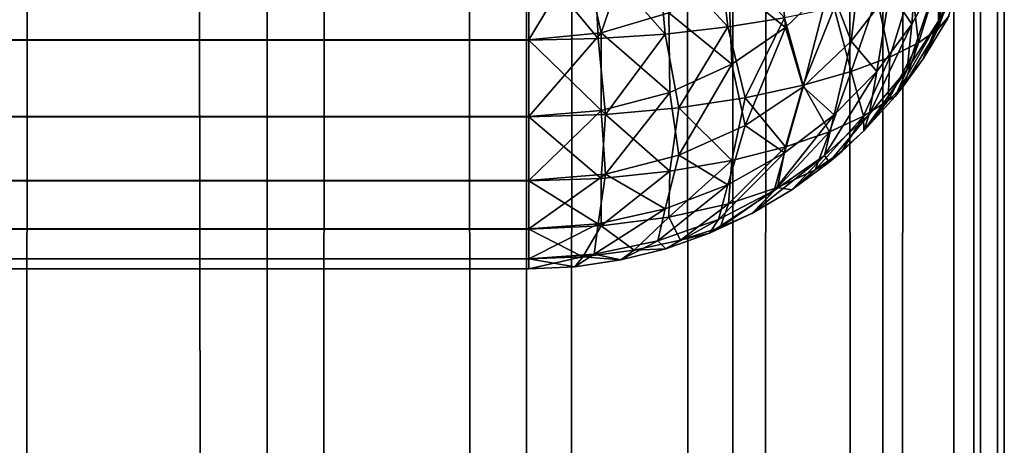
# Model space of a CAD drawing. Extents: x -265 to 265, y 0 to 1307.
# Tile 128 of 256: x 260.86 to 265, y 284.26 to 286.05. Entities that reach past the tile are written whole.
import ezdxf

# ---------------------------------------------------------------- set-up
doc = ezdxf.new("R2010")
doc.units = 0
doc.header["$LTSCALE"] = 65.185185
for name, color, linetype in [('254', 7, 'CONTINUOUS'), ('255', 7, 'CONTINUOUS'), ('256', 7, 'CONTINUOUS'), ('267', 7, 'CONTINUOUS'), ('268', 7, 'CONTINUOUS'), ('272', 7, 'CONTINUOUS'), ('39', 7, 'CONTINUOUS'), ('40', 7, 'CONTINUOUS')]:
    doc.layers.add(name, color=color, linetype=linetype)

msp = doc.modelspace()

# ---------------------------------------------------------------- linework, layer by layer
at = {"layer": '254', "color": 7, "linetype": 'CONTINUOUS'}
for points in [[(263, 285.9638, 15.1677), (-263, 286.3217, 15.0426), (263, 286.3236, 15.0422), (263, 285.9638, 15.1677)], [(-263, 285.9621, 15.1685), (-263, 286.3217, 15.0426), (263, 285.9638, 15.1677), (-263, 285.9621, 15.1685)], [(263, 285.641, 15.3702), (-263, 285.9621, 15.1685), (263, 285.9638, 15.1677), (263, 285.641, 15.3702)], [(-263, 285.6395, 15.3714), (-263, 285.9621, 15.1685), (263, 285.641, 15.3702), (-263, 285.6395, 15.3714)], [(263, 285.3714, 15.6395), (-263, 285.6395, 15.3714), (263, 285.641, 15.3702), (263, 285.3714, 15.6395)], [(-263, 285.3702, 15.641), (-263, 285.6395, 15.3714), (263, 285.3714, 15.6395), (-263, 285.3702, 15.641)], [(263, 285.1685, 15.9621), (-263, 285.3702, 15.641), (263, 285.3714, 15.6395), (263, 285.1685, 15.9621)], [(-263, 285.1677, 15.9638), (-263, 285.3702, 15.641), (263, 285.1685, 15.9621), (-263, 285.1677, 15.9638)], [(263, 285.0426, 16.3217), (-263, 285.1677, 15.9638), (263, 285.1685, 15.9621), (263, 285.0426, 16.3217)], [(-263, 285.0422, 16.3236), (-263, 285.1677, 15.9638), (263, 285.0426, 16.3217), (-263, 285.0422, 16.3236)], [(263, 285, 16.7), (-263, 285.0422, 16.3236), (263, 285.0426, 16.3217), (263, 285, 16.7)], [(-263, 285, 16.7), (-263, 285.0422, 16.3236), (263, 285, 16.7), (-263, 285, 16.7)]]:
    msp.add_3dface(points, dxfattribs=at)
at = {"layer": '255', "color": 7, "linetype": 'CONTINUOUS'}
for points in [[(-263, 285, 16.7), (263, 285, 16.7), (-263, 285, 23.3), (-263, 285, 16.7)], [(-263, 285, 23.3), (263, 285, 16.7), (263, 285, 23.3), (-263, 285, 23.3)]]:
    msp.add_3dface(points, dxfattribs=at)
at = {"layer": '256', "color": 7, "linetype": 'CONTINUOUS'}
for points in [[(-263, 286.3236, 24.9578), (-263, 285.9638, 24.8323), (263, 286.3217, 24.9574), (-263, 286.3236, 24.9578)], [(263, 286.3217, 24.9574), (-263, 285.9638, 24.8323), (263, 285.9621, 24.8315), (263, 286.3217, 24.9574)], [(-263, 285.9638, 24.8323), (-263, 285.641, 24.6298), (263, 285.9621, 24.8315), (-263, 285.9638, 24.8323)], [(263, 285.9621, 24.8315), (-263, 285.641, 24.6298), (263, 285.6395, 24.6286), (263, 285.9621, 24.8315)], [(-263, 285.641, 24.6298), (-263, 285.3714, 24.3605), (263, 285.6395, 24.6286), (-263, 285.641, 24.6298)], [(263, 285.6395, 24.6286), (-263, 285.3714, 24.3605), (263, 285.3702, 24.359), (263, 285.6395, 24.6286)], [(-263, 285.3714, 24.3605), (-263, 285.1685, 24.0379), (263, 285.3702, 24.359), (-263, 285.3714, 24.3605)], [(263, 285.3702, 24.359), (-263, 285.1685, 24.0379), (263, 285.1677, 24.0362), (263, 285.3702, 24.359)], [(-263, 285.1685, 24.0379), (-263, 285.0426, 23.6783), (263, 285.1677, 24.0362), (-263, 285.1685, 24.0379)], [(263, 285.1677, 24.0362), (-263, 285.0426, 23.6783), (263, 285.0422, 23.6764), (263, 285.1677, 24.0362)], [(-263, 285.0426, 23.6783), (-263, 285, 23.3), (263, 285.0422, 23.6764), (-263, 285.0426, 23.6783)], [(-263, 285, 23.3), (263, 285, 23.3), (263, 285.0422, 23.6764), (-263, 285, 23.3)]]:
    msp.add_3dface(points, dxfattribs=at)
at = {"layer": '267', "color": 7, "linetype": 'CONTINUOUS'}
for points in [[(264.6594, 285.8836, 16.8325), (264.7611, 286.0522, 16.8578), (264.6594, 285.8836, 23.1675), (264.6594, 285.8836, 16.8325)], [(264.6594, 285.8836, 23.1675), (264.7611, 286.0522, 16.8578), (264.7611, 286.0522, 23.1422), (264.6594, 285.8836, 23.1675)], [(264.5417, 285.726, 16.8089), (264.6594, 285.8836, 16.8325), (264.5417, 285.726, 23.1911), (264.5417, 285.726, 16.8089)], [(264.5417, 285.726, 23.1911), (264.6594, 285.8836, 16.8325), (264.578, 285.7712, 23.1843), (264.5417, 285.726, 23.1911)], [(264.578, 285.7712, 23.1843), (264.6594, 285.8836, 16.8325), (264.6594, 285.8836, 23.1675), (264.578, 285.7712, 23.1843)], [(264.4093, 285.5809, 16.7871), (264.5417, 285.726, 16.8089), (264.4093, 285.5809, 23.2129), (264.4093, 285.5809, 16.7871)], [(264.4093, 285.5809, 23.2129), (264.5417, 285.726, 16.8089), (264.5417, 285.726, 23.1911), (264.4093, 285.5809, 23.2129)], [(264.2635, 285.4497, 16.7674), (264.4093, 285.5809, 16.7871), (264.2635, 285.4497, 23.2325), (264.2635, 285.4497, 16.7674)], [(264.2635, 285.4497, 23.2325), (264.4093, 285.5809, 16.7871), (264.3149, 285.493, 23.2261), (264.2635, 285.4497, 23.2325)], [(264.3149, 285.493, 23.2261), (264.4093, 285.5809, 16.7871), (264.4093, 285.5809, 23.2129), (264.3149, 285.493, 23.2261)], [(264.1058, 285.3335, 16.75), (264.2635, 285.4497, 16.7674), (264.1058, 285.3335, 23.25), (264.1058, 285.3335, 16.75)], [(264.1058, 285.3335, 23.25), (264.2635, 285.4497, 16.7674), (264.2635, 285.4497, 23.2325), (264.1058, 285.3335, 23.25)], [(263.9377, 285.2334, 16.735), (264.1058, 285.3335, 16.75), (263.9377, 285.2334, 23.265), (263.9377, 285.2334, 16.735)], [(263.9377, 285.2334, 23.265), (264.1058, 285.3335, 16.75), (263.9409, 285.2351, 23.2647), (263.9377, 285.2334, 23.265)], [(263.9409, 285.2351, 23.2647), (264.1058, 285.3335, 16.75), (264.1058, 285.3335, 23.25), (263.9409, 285.2351, 23.2647)], [(263.7608, 285.1504, 16.7226), (263.9377, 285.2334, 16.735), (263.7608, 285.1504, 23.2774), (263.7608, 285.1504, 16.7226)], [(263.7608, 285.1504, 23.2774), (263.9377, 285.2334, 16.735), (263.9377, 285.2334, 23.265), (263.7608, 285.1504, 23.2774)], [(263.5768, 285.085, 16.7127), (263.7608, 285.1504, 16.7226), (263.5768, 285.085, 23.2873), (263.5768, 285.085, 16.7127)], [(263.5768, 285.085, 23.2873), (263.7608, 285.1504, 16.7226), (263.7608, 285.1504, 23.2774), (263.5768, 285.085, 23.2873)], [(263.3875, 285.0379, 16.7057), (263.5768, 285.085, 16.7127), (263.3875, 285.0379, 23.2943), (263.3875, 285.0379, 16.7057)], [(263.3875, 285.0379, 23.2943), (263.5768, 285.085, 16.7127), (263.5768, 285.085, 23.2873), (263.3875, 285.0379, 23.2943)], [(263, 285, 23.3), (263, 285, 16.7), (263.1946, 285.0095, 16.7014), (263, 285, 23.3)], [(263, 285, 23.3), (263.1946, 285.0095, 16.7014), (263.1946, 285.0095, 23.2986), (263, 285, 23.3)], [(263.1946, 285.0095, 16.7014), (263.3875, 285.0379, 16.7057), (263.1946, 285.0095, 23.2986), (263.1946, 285.0095, 16.7014)], [(263.1946, 285.0095, 23.2986), (263.3875, 285.0379, 16.7057), (263.3875, 285.0379, 23.2943), (263.1946, 285.0095, 23.2986)]]:
    msp.add_3dface(points, dxfattribs=at)
at = {"layer": '268', "color": 7, "linetype": 'CONTINUOUS'}
for points in [[(264.8301, 286.2625, 16.5687), (264.7251, 286.045, 16.5301), (264.8141, 286.4584, 16.2832), (264.8301, 286.2625, 16.5687)], [(264.8141, 286.4584, 16.2832), (264.7251, 286.045, 16.5301), (264.728, 286.2399, 16.2373), (264.8141, 286.4584, 16.2832)], [(263.4428, 286.3983, 15.0786), (263.3046, 285.993, 15.1807), (263.227, 286.3426, 15.0515), (263.4428, 286.3983, 15.0786)], [(263.5898, 286.0774, 15.2177), (263.3046, 285.993, 15.1807), (263.4428, 286.3983, 15.0786), (263.5898, 286.0774, 15.2177)], [(264.0467, 286.3759, 15.3421), (264.0794, 286.0156, 15.5135), (263.8404, 286.2088, 15.2737), (264.0467, 286.3759, 15.3421)], [(264.2643, 286.1958, 15.5768), (264.0794, 286.0156, 15.5135), (264.0467, 286.3759, 15.3421), (264.2643, 286.1958, 15.5768)], [(264.4082, 286.3936, 15.6427), (264.3566, 285.9576, 15.8311), (264.2643, 286.1958, 15.5768), (264.4082, 286.3936, 15.6427)], [(264.5184, 286.1692, 15.8915), (264.3566, 285.9576, 15.8311), (264.4082, 286.3936, 15.6427), (264.5184, 286.1692, 15.8915)], [(264.6397, 286.3938, 15.9516), (264.6114, 286.0293, 16.1906), (264.5184, 286.1692, 15.8915), (264.6397, 286.3938, 15.9516)], [(264.728, 286.2399, 16.2373), (264.6114, 286.0293, 16.1906), (264.6397, 286.3938, 15.9516), (264.728, 286.2399, 16.2373)], [(263, 285.9638, 15.1677), (263, 286.3236, 15.0422), (263.227, 286.3426, 15.0515), (263, 285.9638, 15.1677)], [(263.3046, 285.993, 15.1807), (263, 285.9638, 15.1677), (263.227, 286.3426, 15.0515), (263.3046, 285.993, 15.1807)], [(264.7611, 286.0522, 16.8578), (264.6594, 285.8836, 16.8325), (264.8301, 286.2625, 16.5687), (264.7611, 286.0522, 16.8578)], [(264.8301, 286.2625, 16.5687), (264.6594, 285.8836, 16.8325), (264.7251, 286.045, 16.5301), (264.8301, 286.2625, 16.5687)], [(263.8404, 286.2088, 15.2737), (263.8542, 285.8615, 15.4566), (263.5898, 286.0774, 15.2177), (263.8404, 286.2088, 15.2737)], [(264.0794, 286.0156, 15.5135), (263.8542, 285.8615, 15.4566), (263.8404, 286.2088, 15.2737), (264.0794, 286.0156, 15.5135)], [(264.7251, 286.045, 16.5301), (264.592, 285.8394, 16.4921), (264.728, 286.2399, 16.2373), (264.7251, 286.045, 16.5301)], [(264.728, 286.2399, 16.2373), (264.592, 285.8394, 16.4921), (264.6114, 286.0293, 16.1906), (264.728, 286.2399, 16.2373)], [(264.2643, 286.1958, 15.5768), (264.1535, 285.7664, 15.7728), (264.0794, 286.0156, 15.5135), (264.2643, 286.1958, 15.5768)], [(264.3566, 285.9576, 15.8311), (264.1535, 285.7664, 15.7728), (264.2643, 286.1958, 15.5768), (264.3566, 285.9576, 15.8311)], [(264.5184, 286.1692, 15.8915), (264.4638, 285.8308, 16.1439), (264.3566, 285.9576, 15.8311), (264.5184, 286.1692, 15.8915)], [(264.6114, 286.0293, 16.1906), (264.4638, 285.8308, 16.1439), (264.5184, 286.1692, 15.8915), (264.6114, 286.0293, 16.1906)], [(263.5898, 286.0774, 15.2177), (263.5931, 285.7425, 15.4107), (263.3046, 285.993, 15.1807), (263.5898, 286.0774, 15.2177)], [(263.8542, 285.8615, 15.4566), (263.5931, 285.7425, 15.4107), (263.5898, 286.0774, 15.2177), (263.8542, 285.8615, 15.4566)], [(264.6594, 285.8836, 16.8325), (264.5417, 285.726, 16.8089), (264.7251, 286.045, 16.5301), (264.6594, 285.8836, 16.8325)], [(264.7251, 286.045, 16.5301), (264.5417, 285.726, 16.8089), (264.592, 285.8394, 16.4921), (264.7251, 286.045, 16.5301)], [(264.0794, 286.0156, 15.5135), (263.9102, 285.6036, 15.7202), (263.8542, 285.8615, 15.4566), (264.0794, 286.0156, 15.5135)], [(264.1535, 285.7664, 15.7728), (263.9102, 285.6036, 15.7202), (264.0794, 286.0156, 15.5135), (264.1535, 285.7664, 15.7728)], [(264.592, 285.8394, 16.4921), (264.4315, 285.6491, 16.4554), (264.6114, 286.0293, 16.1906), (264.592, 285.8394, 16.4921)], [(264.6114, 286.0293, 16.1906), (264.4315, 285.6491, 16.4554), (264.4638, 285.8308, 16.1439), (264.6114, 286.0293, 16.1906)], [(263, 285.641, 15.3702), (263, 285.9638, 15.1677), (263.3046, 285.993, 15.1807), (263, 285.641, 15.3702)], [(263.3041, 285.6669, 15.3807), (263, 285.641, 15.3702), (263.3046, 285.993, 15.1807), (263.3041, 285.6669, 15.3807)], [(263.5931, 285.7425, 15.4107), (263.3041, 285.6669, 15.3807), (263.3046, 285.993, 15.1807), (263.5931, 285.7425, 15.4107)], [(264.3566, 285.9576, 15.8311), (264.285, 285.6486, 16.0984), (264.1535, 285.7664, 15.7728), (264.3566, 285.9576, 15.8311)], [(264.4638, 285.8308, 16.1439), (264.285, 285.6486, 16.0984), (264.3566, 285.9576, 15.8311), (264.4638, 285.8308, 16.1439)], [(263.8542, 285.8615, 15.4566), (263.6306, 285.4782, 15.6775), (263.5931, 285.7425, 15.4107), (263.8542, 285.8615, 15.4566)], [(263.9102, 285.6036, 15.7202), (263.6306, 285.4782, 15.6775), (263.8542, 285.8615, 15.4566), (263.9102, 285.6036, 15.7202)], [(264.4315, 285.6491, 16.4554), (264.2443, 285.4779, 16.4206), (264.4638, 285.8308, 16.1439), (264.4315, 285.6491, 16.4554)], [(264.4638, 285.8308, 16.1439), (264.2443, 285.4779, 16.4206), (264.285, 285.6486, 16.0984), (264.4638, 285.8308, 16.1439)], [(264.5417, 285.726, 16.8089), (264.4093, 285.5809, 16.7871), (264.592, 285.8394, 16.4921), (264.5417, 285.726, 16.8089)], [(264.592, 285.8394, 16.4921), (264.4093, 285.5809, 16.7871), (264.4315, 285.6491, 16.4554), (264.592, 285.8394, 16.4921)], [(264.1535, 285.7664, 15.7728), (264.0756, 285.488, 16.0557), (263.9102, 285.6036, 15.7202), (264.1535, 285.7664, 15.7728)], [(264.285, 285.6486, 16.0984), (264.0756, 285.488, 16.0557), (264.1535, 285.7664, 15.7728), (264.285, 285.6486, 16.0984)], [(263.5931, 285.7425, 15.4107), (263.323, 285.3987, 15.6493), (263.3041, 285.6669, 15.3807), (263.5931, 285.7425, 15.4107)], [(263.6306, 285.4782, 15.6775), (263.323, 285.3987, 15.6493), (263.5931, 285.7425, 15.4107), (263.6306, 285.4782, 15.6775)], [(263, 285.3714, 15.6395), (263, 285.641, 15.3702), (263.3041, 285.6669, 15.3807), (263, 285.3714, 15.6395)], [(263.323, 285.3987, 15.6493), (263, 285.3714, 15.6395), (263.3041, 285.6669, 15.3807), (263.323, 285.3987, 15.6493)], [(264.2443, 285.4779, 16.4206), (264.0322, 285.3295, 16.3888), (264.285, 285.6486, 16.0984), (264.2443, 285.4779, 16.4206)], [(264.285, 285.6486, 16.0984), (264.0322, 285.3295, 16.3888), (264.0756, 285.488, 16.0557), (264.285, 285.6486, 16.0984)], [(264.4315, 285.6491, 16.4554), (264.2635, 285.4497, 16.7674), (264.2443, 285.4779, 16.4206), (264.4315, 285.6491, 16.4554)], [(264.4093, 285.5809, 16.7871), (264.2635, 285.4497, 16.7674), (264.4315, 285.6491, 16.4554), (264.4093, 285.5809, 16.7871)], [(263.9102, 285.6036, 15.7202), (263.8373, 285.3543, 16.018), (263.6306, 285.4782, 15.6775), (263.9102, 285.6036, 15.7202)], [(264.0756, 285.488, 16.0557), (263.8373, 285.3543, 16.018), (263.9102, 285.6036, 15.7202), (264.0756, 285.488, 16.0557)], [(263.6306, 285.4782, 15.6775), (263.5741, 285.2532, 15.9881), (263.323, 285.3987, 15.6493), (263.6306, 285.4782, 15.6775)], [(263.8373, 285.3543, 16.018), (263.5741, 285.2532, 15.9881), (263.6306, 285.4782, 15.6775), (263.8373, 285.3543, 16.018)], [(264.0322, 285.3295, 16.3888), (263.7974, 285.2081, 16.3615), (264.0756, 285.488, 16.0557), (264.0322, 285.3295, 16.3888)], [(264.0756, 285.488, 16.0557), (263.7974, 285.2081, 16.3615), (263.8373, 285.3543, 16.018), (264.0756, 285.488, 16.0557)], [(264.1058, 285.3335, 16.75), (263.9377, 285.2334, 16.735), (264.2443, 285.4779, 16.4206), (264.1058, 285.3335, 16.75)], [(264.2443, 285.4779, 16.4206), (263.9377, 285.2334, 16.735), (264.0322, 285.3295, 16.3888), (264.2443, 285.4779, 16.4206)], [(264.2635, 285.4497, 16.7674), (264.1058, 285.3335, 16.75), (264.2443, 285.4779, 16.4206), (264.2635, 285.4497, 16.7674)], [(263, 285.1685, 15.9621), (263, 285.3714, 15.6395), (263.323, 285.3987, 15.6493), (263, 285.1685, 15.9621)], [(263.2922, 285.19, 15.9688), (263, 285.1685, 15.9621), (263.323, 285.3987, 15.6493), (263.2922, 285.19, 15.9688)], [(263.5741, 285.2532, 15.9881), (263.2922, 285.19, 15.9688), (263.323, 285.3987, 15.6493), (263.5741, 285.2532, 15.9881)], [(263.7974, 285.2081, 16.3615), (263.5435, 285.1176, 16.3401), (263.8373, 285.3543, 16.018), (263.7974, 285.2081, 16.3615)], [(263.8373, 285.3543, 16.018), (263.5435, 285.1176, 16.3401), (263.5741, 285.2532, 15.9881), (263.8373, 285.3543, 16.018)], [(263.9377, 285.2334, 16.735), (263.7608, 285.1504, 16.7226), (264.0322, 285.3295, 16.3888), (263.9377, 285.2334, 16.735)], [(264.0322, 285.3295, 16.3888), (263.7608, 285.1504, 16.7226), (263.7974, 285.2081, 16.3615), (264.0322, 285.3295, 16.3888)], [(263.5435, 285.1176, 16.3401), (263.2755, 285.0616, 16.3264), (263.5741, 285.2532, 15.9881), (263.5435, 285.1176, 16.3401)], [(263.5741, 285.2532, 15.9881), (263.2755, 285.0616, 16.3264), (263.2922, 285.19, 15.9688), (263.5741, 285.2532, 15.9881)], [(263.7974, 285.2081, 16.3615), (263.5768, 285.085, 16.7127), (263.5435, 285.1176, 16.3401), (263.7974, 285.2081, 16.3615)], [(263.7608, 285.1504, 16.7226), (263.5768, 285.085, 16.7127), (263.7974, 285.2081, 16.3615), (263.7608, 285.1504, 16.7226)], [(263, 285.0426, 16.3217), (263, 285.1685, 15.9621), (263.2922, 285.19, 15.9688), (263, 285.0426, 16.3217)], [(263.2755, 285.0616, 16.3264), (263, 285.0426, 16.3217), (263.2922, 285.19, 15.9688), (263.2755, 285.0616, 16.3264)], [(263.5435, 285.1176, 16.3401), (263.3875, 285.0379, 16.7057), (263.2755, 285.0616, 16.3264), (263.5435, 285.1176, 16.3401)], [(263.5768, 285.085, 16.7127), (263.3875, 285.0379, 16.7057), (263.5435, 285.1176, 16.3401), (263.5768, 285.085, 16.7127)], [(263, 285, 16.7), (263, 285.0426, 16.3217), (263.2755, 285.0616, 16.3264), (263, 285, 16.7)], [(263.1946, 285.0095, 16.7014), (263, 285, 16.7), (263.2755, 285.0616, 16.3264), (263.1946, 285.0095, 16.7014)], [(263.3875, 285.0379, 16.7057), (263.1946, 285.0095, 16.7014), (263.2755, 285.0616, 16.3264), (263.3875, 285.0379, 16.7057)]]:
    msp.add_3dface(points, dxfattribs=at)
at = {"layer": '272', "color": 7, "linetype": 'CONTINUOUS'}
for points in [[(263.2755, 286.3264, 24.9384), (263, 286.3217, 24.9574), (263.2922, 285.9688, 24.81), (263.2755, 286.3264, 24.9384)], [(263.5435, 286.3401, 24.8824), (263.2755, 286.3264, 24.9384), (263.5741, 285.9881, 24.7468), (263.5435, 286.3401, 24.8824)], [(263.5741, 285.9881, 24.7468), (263.2755, 286.3264, 24.9384), (263.2922, 285.9688, 24.81), (263.5741, 285.9881, 24.7468)], [(263.7974, 286.3615, 24.7919), (263.5435, 286.3401, 24.8824), (263.8373, 286.018, 24.6457), (263.7974, 286.3615, 24.7919)], [(263.8373, 286.018, 24.6457), (263.5435, 286.3401, 24.8824), (263.5741, 285.9881, 24.7468), (263.8373, 286.018, 24.6457)], [(264.0756, 286.0557, 24.512), (263.7974, 286.3615, 24.7919), (263.8373, 286.018, 24.6457), (264.0756, 286.0557, 24.512)], [(263, 286.3217, 24.9574), (263, 285.9621, 24.8315), (263.2922, 285.9688, 24.81), (263, 286.3217, 24.9574)], [(264.768, 286.0651, 23.1402), (264.8141, 286.2832, 23.5416), (264.7222, 286.0098, 23.3743), (264.768, 286.0651, 23.1402)], [(264.8141, 286.2832, 23.5416), (264.728, 286.2373, 23.7601), (264.7222, 286.0098, 23.3743), (264.8141, 286.2832, 23.5416)], [(264.728, 286.2373, 23.7601), (264.6114, 286.1906, 23.9707), (264.6397, 285.9516, 23.6062), (264.728, 286.2373, 23.7601)], [(264.7222, 286.0098, 23.3743), (264.728, 286.2373, 23.7601), (264.6397, 285.9516, 23.6062), (264.7222, 286.0098, 23.3743)], [(264.6114, 286.1906, 23.9707), (264.4638, 286.1439, 24.1692), (264.5184, 285.8915, 23.8308), (264.6114, 286.1906, 23.9707)], [(264.6397, 285.9516, 23.6062), (264.6114, 286.1906, 23.9707), (264.5184, 285.8915, 23.8308), (264.6397, 285.9516, 23.6062)], [(264.4638, 286.1439, 24.1692), (264.285, 286.0984, 24.3514), (264.3566, 285.8311, 24.0424), (264.4638, 286.1439, 24.1692)], [(264.5184, 285.8915, 23.8308), (264.4638, 286.1439, 24.1692), (264.3566, 285.8311, 24.0424), (264.5184, 285.8915, 23.8308)], [(264.285, 286.0984, 24.3514), (264.0756, 286.0557, 24.512), (264.1535, 285.7728, 24.2336), (264.285, 286.0984, 24.3514)], [(264.3566, 285.8311, 24.0424), (264.285, 286.0984, 24.3514), (264.1535, 285.7728, 24.2336), (264.3566, 285.8311, 24.0424)], [(264.0756, 286.0557, 24.512), (263.8373, 286.018, 24.6457), (263.9102, 285.7202, 24.3964), (264.0756, 286.0557, 24.512)], [(264.1535, 285.7728, 24.2336), (264.0756, 286.0557, 24.512), (263.9102, 285.7202, 24.3964), (264.1535, 285.7728, 24.2336)], [(264.6594, 285.8836, 23.1675), (264.7611, 286.0522, 23.1422), (264.7222, 286.0098, 23.3743), (264.6594, 285.8836, 23.1675)], [(264.7611, 286.0522, 23.1422), (264.768, 286.0651, 23.1402), (264.7222, 286.0098, 23.3743), (264.7611, 286.0522, 23.1422)], [(263.8373, 286.018, 24.6457), (263.5741, 285.9881, 24.7468), (263.6306, 285.6775, 24.5218), (263.8373, 286.018, 24.6457)], [(263.9102, 285.7202, 24.3964), (263.8373, 286.018, 24.6457), (263.6306, 285.6775, 24.5218), (263.9102, 285.7202, 24.3964)], [(264.578, 285.7712, 23.1843), (264.6594, 285.8836, 23.1675), (264.7222, 286.0098, 23.3743), (264.578, 285.7712, 23.1843)], [(264.578, 285.7712, 23.1843), (264.7222, 286.0098, 23.3743), (264.6397, 285.9516, 23.6062), (264.578, 285.7712, 23.1843)], [(263.2922, 285.9688, 24.81), (263, 285.9621, 24.8315), (263.323, 285.6493, 24.6013), (263.2922, 285.9688, 24.81)], [(263, 285.9621, 24.8315), (263, 285.6395, 24.6286), (263.323, 285.6493, 24.6013), (263, 285.9621, 24.8315)], [(263.5741, 285.9881, 24.7468), (263.2922, 285.9688, 24.81), (263.323, 285.6493, 24.6013), (263.5741, 285.9881, 24.7468)], [(263.6306, 285.6775, 24.5218), (263.5741, 285.9881, 24.7468), (263.323, 285.6493, 24.6013), (263.6306, 285.6775, 24.5218)], [(264.578, 285.7712, 23.1843), (264.6397, 285.9516, 23.6062), (264.5121, 285.7082, 23.398), (264.578, 285.7712, 23.1843)], [(264.6397, 285.9516, 23.6062), (264.5184, 285.8915, 23.8308), (264.5121, 285.7082, 23.398), (264.6397, 285.9516, 23.6062)], [(264.5184, 285.8915, 23.8308), (264.3566, 285.8311, 24.0424), (264.4082, 285.6427, 23.6064), (264.5184, 285.8915, 23.8308)], [(264.5121, 285.7082, 23.398), (264.5184, 285.8915, 23.8308), (264.4082, 285.6427, 23.6064), (264.5121, 285.7082, 23.398)], [(264.3566, 285.8311, 24.0424), (264.1535, 285.7728, 24.2336), (264.2643, 285.5768, 23.8042), (264.3566, 285.8311, 24.0424)], [(264.4082, 285.6427, 23.6064), (264.3566, 285.8311, 24.0424), (264.2643, 285.5768, 23.8042), (264.4082, 285.6427, 23.6064)], [(264.1535, 285.7728, 24.2336), (263.9102, 285.7202, 24.3964), (264.0794, 285.5135, 23.9844), (264.1535, 285.7728, 24.2336)], [(264.2643, 285.5768, 23.8042), (264.1535, 285.7728, 24.2336), (264.0794, 285.5135, 23.9844), (264.2643, 285.5768, 23.8042)], [(264.5417, 285.726, 23.1911), (264.578, 285.7712, 23.1843), (264.5121, 285.7082, 23.398), (264.5417, 285.726, 23.1911)], [(263.9102, 285.7202, 24.3964), (263.6306, 285.6775, 24.5218), (263.8542, 285.4566, 24.1385), (263.9102, 285.7202, 24.3964)], [(264.0794, 285.5135, 23.9844), (263.9102, 285.7202, 24.3964), (263.8542, 285.4566, 24.1385), (264.0794, 285.5135, 23.9844)], [(264.4093, 285.5809, 23.2129), (264.5121, 285.7082, 23.398), (264.4082, 285.6427, 23.6064), (264.4093, 285.5809, 23.2129)], [(264.4093, 285.5809, 23.2129), (264.5417, 285.726, 23.1911), (264.5121, 285.7082, 23.398), (264.4093, 285.5809, 23.2129)], [(263.6306, 285.6775, 24.5218), (263.323, 285.6493, 24.6013), (263.5931, 285.4107, 24.2575), (263.6306, 285.6775, 24.5218)], [(263.8542, 285.4566, 24.1385), (263.6306, 285.6775, 24.5218), (263.5931, 285.4107, 24.2575), (263.8542, 285.4566, 24.1385)], [(263.323, 285.6493, 24.6013), (263, 285.6395, 24.6286), (263.3041, 285.3807, 24.3331), (263.323, 285.6493, 24.6013)], [(263, 285.6395, 24.6286), (263, 285.3702, 24.359), (263.3041, 285.3807, 24.3331), (263, 285.6395, 24.6286)], [(263.5931, 285.4107, 24.2575), (263.323, 285.6493, 24.6013), (263.3041, 285.3807, 24.3331), (263.5931, 285.4107, 24.2575)], [(264.3149, 285.493, 23.2261), (264.4082, 285.6427, 23.6064), (264.205, 285.417, 23.4327), (264.3149, 285.493, 23.2261)], [(264.4082, 285.6427, 23.6064), (264.2643, 285.5768, 23.8042), (264.205, 285.417, 23.4327), (264.4082, 285.6427, 23.6064)], [(264.3149, 285.493, 23.2261), (264.4093, 285.5809, 23.2129), (264.4082, 285.6427, 23.6064), (264.3149, 285.493, 23.2261)], [(264.2643, 285.5768, 23.8042), (264.0794, 285.5135, 23.9844), (264.0467, 285.3421, 23.6241), (264.2643, 285.5768, 23.8042)], [(264.205, 285.417, 23.4327), (264.2643, 285.5768, 23.8042), (264.0467, 285.3421, 23.6241), (264.205, 285.417, 23.4327)], [(264.0794, 285.5135, 23.9844), (263.8542, 285.4566, 24.1385), (263.8404, 285.2737, 23.7912), (264.0794, 285.5135, 23.9844)], [(264.0467, 285.3421, 23.6241), (264.0794, 285.5135, 23.9844), (263.8404, 285.2737, 23.7912), (264.0467, 285.3421, 23.6241)], [(263.8542, 285.4566, 24.1385), (263.5931, 285.4107, 24.2575), (263.5898, 285.2177, 23.9226), (263.8542, 285.4566, 24.1385)], [(263.8404, 285.2737, 23.7912), (263.8542, 285.4566, 24.1385), (263.5898, 285.2177, 23.9226), (263.8404, 285.2737, 23.7912)], [(264.2635, 285.4497, 23.2325), (264.3149, 285.493, 23.2261), (264.205, 285.417, 23.4327), (264.2635, 285.4497, 23.2325)], [(264.1058, 285.3335, 23.25), (264.205, 285.417, 23.4327), (264.0467, 285.3421, 23.6241), (264.1058, 285.3335, 23.25)], [(264.1058, 285.3335, 23.25), (264.2635, 285.4497, 23.2325), (264.205, 285.417, 23.4327), (264.1058, 285.3335, 23.25)], [(263.3041, 285.3807, 24.3331), (263, 285.3702, 24.359), (263.3046, 285.1807, 24.007), (263.3041, 285.3807, 24.3331)], [(263.5931, 285.4107, 24.2575), (263.3041, 285.3807, 24.3331), (263.3046, 285.1807, 24.007), (263.5931, 285.4107, 24.2575)], [(263.5898, 285.2177, 23.9226), (263.5931, 285.4107, 24.2575), (263.3046, 285.1807, 24.007), (263.5898, 285.2177, 23.9226)], [(263, 285.3702, 24.359), (263, 285.1677, 24.0362), (263.3046, 285.1807, 24.007), (263, 285.3702, 24.359)], [(263.9409, 285.2351, 23.2647), (264.0467, 285.3421, 23.6241), (263.8052, 285.1741, 23.3991), (263.9409, 285.2351, 23.2647)], [(264.0467, 285.3421, 23.6241), (263.8404, 285.2737, 23.7912), (263.8052, 285.1741, 23.3991), (264.0467, 285.3421, 23.6241)], [(263.9409, 285.2351, 23.2647), (264.1058, 285.3335, 23.25), (264.0467, 285.3421, 23.6241), (263.9409, 285.2351, 23.2647)], [(263.8404, 285.2737, 23.7912), (263.5898, 285.2177, 23.9226), (263.6378, 285.1206, 23.5136), (263.8404, 285.2737, 23.7912)], [(263.8052, 285.1741, 23.3991), (263.8404, 285.2737, 23.7912), (263.6378, 285.1206, 23.5136), (263.8052, 285.1741, 23.3991)], [(263.5898, 285.2177, 23.9226), (263.3046, 285.1807, 24.007), (263.4428, 285.0786, 23.6017), (263.5898, 285.2177, 23.9226)], [(263.6378, 285.1206, 23.5136), (263.5898, 285.2177, 23.9226), (263.4428, 285.0786, 23.6017), (263.6378, 285.1206, 23.5136)], [(263.7608, 285.1504, 23.2774), (263.9377, 285.2334, 23.265), (263.8052, 285.1741, 23.3991), (263.7608, 285.1504, 23.2774)], [(263.9377, 285.2334, 23.265), (263.9409, 285.2351, 23.2647), (263.8052, 285.1741, 23.3991), (263.9377, 285.2334, 23.265)], [(263.3046, 285.1807, 24.007), (263, 285.1677, 24.0362), (263.227, 285.0515, 23.6574), (263.3046, 285.1807, 24.007)], [(263, 285.1677, 24.0362), (263, 285.0422, 23.6764), (263.227, 285.0515, 23.6574), (263, 285.1677, 24.0362)], [(263.4428, 285.0786, 23.6017), (263.3046, 285.1807, 24.007), (263.227, 285.0515, 23.6574), (263.4428, 285.0786, 23.6017)], [(263.7608, 285.1504, 23.2774), (263.8052, 285.1741, 23.3991), (263.6378, 285.1206, 23.5136), (263.7608, 285.1504, 23.2774)], [(263.5768, 285.085, 23.2873), (263.7608, 285.1504, 23.2774), (263.6378, 285.1206, 23.5136), (263.5768, 285.085, 23.2873)], [(263.3875, 285.0379, 23.2943), (263.5768, 285.085, 23.2873), (263.4428, 285.0786, 23.6017), (263.3875, 285.0379, 23.2943)], [(263.5768, 285.085, 23.2873), (263.6378, 285.1206, 23.5136), (263.4428, 285.0786, 23.6017), (263.5768, 285.085, 23.2873)], [(263, 285.0422, 23.6764), (263.1946, 285.0095, 23.2986), (263.227, 285.0515, 23.6574), (263, 285.0422, 23.6764)], [(263, 285.0422, 23.6764), (263, 285, 23.3), (263.1946, 285.0095, 23.2986), (263, 285.0422, 23.6764)], [(263.1946, 285.0095, 23.2986), (263.3875, 285.0379, 23.2943), (263.227, 285.0515, 23.6574), (263.1946, 285.0095, 23.2986)], [(263.3875, 285.0379, 23.2943), (263.4428, 285.0786, 23.6017), (263.227, 285.0515, 23.6574), (263.3875, 285.0379, 23.2943)]]:
    msp.add_3dface(points, dxfattribs=at)
at = {"layer": '39', "color": 7, "linetype": 'CONTINUOUS'}
for points in [[(260.6066, 1, 10.6066), (261.9003, 1, 9.1314), (260.6066, 1299, 10.6066), (260.6066, 1, 10.6066)], [(260.6066, 1299, 10.6066), (261.9003, 1, 9.1314), (261.9003, 1299, 9.1314), (260.6066, 1299, 10.6066)], [(261.9003, 1, 9.1314), (262.9904, 1, 7.5), (261.9003, 1299, 9.1314), (261.9003, 1, 9.1314)], [(261.9003, 1299, 9.1314), (262.9904, 1, 7.5), (262.9904, 1299, 7.5), (261.9003, 1299, 9.1314)], [(262.9904, 1, 7.5), (263.8582, 1, 5.7403), (262.9904, 1299, 7.5), (262.9904, 1, 7.5)], [(262.9904, 1299, 7.5), (263.8582, 1, 5.7403), (263.8582, 1299, 5.7403), (262.9904, 1299, 7.5)], [(263.8582, 1, 5.7403), (264.4889, 1, 3.8823), (263.8582, 1299, 5.7403), (263.8582, 1, 5.7403)], [(263.8582, 1299, 5.7403), (264.4889, 1, 3.8823), (264.4889, 1299, 3.8823), (263.8582, 1299, 5.7403)], [(264.4889, 1, 3.8823), (264.8717, 1, 1.9579), (264.4889, 1299, 3.8823), (264.4889, 1, 3.8823)], [(264.4889, 1299, 3.8823), (264.8717, 1, 1.9579), (264.8717, 1299, 1.9579), (264.4889, 1299, 3.8823)], [(264.8717, 1, 1.9579), (265, 1), (264.8717, 1299, 1.9579), (264.8717, 1, 1.9579)], [(264.8717, 1299, 1.9579), (265, 1), (265, 1299), (264.8717, 1299, 1.9579)]]:
    msp.add_3dface(points, dxfattribs=at)
at = {"layer": '40', "color": 7, "linetype": 'CONTINUOUS'}
for points in [[(261.9003, 1, -9.1314), (260.6066, 1, -10.6066), (261.9003, 1299, -9.1314), (261.9003, 1, -9.1314)], [(261.9003, 1299, -9.1314), (260.6066, 1, -10.6066), (260.6066, 1299, -10.6066), (261.9003, 1299, -9.1314)], [(262.9904, 1, -7.5), (261.9003, 1, -9.1314), (262.9904, 1299, -7.5), (262.9904, 1, -7.5)], [(262.9904, 1299, -7.5), (261.9003, 1, -9.1314), (261.9003, 1299, -9.1314), (262.9904, 1299, -7.5)], [(263.8582, 1, -5.7403), (262.9904, 1, -7.5), (263.8582, 1299, -5.7403), (263.8582, 1, -5.7403)], [(263.8582, 1299, -5.7403), (262.9904, 1, -7.5), (262.9904, 1299, -7.5), (263.8582, 1299, -5.7403)], [(264.4889, 1, -3.8823), (263.8582, 1, -5.7403), (264.4889, 1299, -3.8823), (264.4889, 1, -3.8823)], [(264.4889, 1299, -3.8823), (263.8582, 1, -5.7403), (263.8582, 1299, -5.7403), (264.4889, 1299, -3.8823)], [(264.8717, 1, -1.9579), (264.4889, 1, -3.8823), (264.8717, 1299, -1.9579), (264.8717, 1, -1.9579)], [(264.8717, 1299, -1.9579), (264.4889, 1, -3.8823), (264.4889, 1299, -3.8823), (264.8717, 1299, -1.9579)], [(265, 1299), (265, 1), (264.8717, 1, -1.9579), (265, 1299)], [(265, 1299), (264.8717, 1, -1.9579), (264.8717, 1299, -1.9579), (265, 1299)]]:
    msp.add_3dface(points, dxfattribs=at)

doc.saveas('drawing.dxf')
